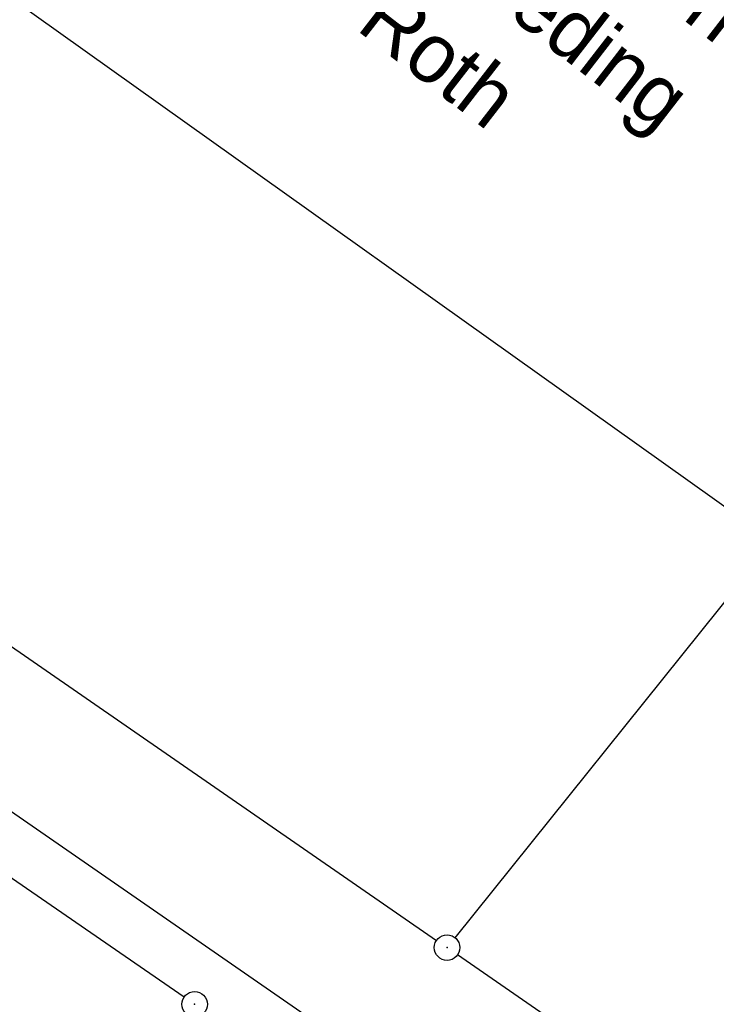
# Model space of a CAD drawing. Extents: x 448814 to 449970, y 436659 to 437685.
# Tile 6 of 132: x 449151 to 449192, y 437192 to 437250. Entities that reach past the tile are written whole.
import ezdxf

# ---------------------------------------------------------------- set-up
doc = ezdxf.new("R2010")
doc.units = 0
doc.header["$LTSCALE"] = 2
doc.header["$MEASUREMENT"] = 0
doc.linetypes.add('AUSGEZOGEN', pattern=[0])
doc.layers.get('0').update_dxf_attribs({"linetype": 'AUSGEZOGEN'})
for name, color, linetype in [('213_GRENZL', 8, 'AUSGEZOGEN'), ('213_GRENZP', 8, 'AUSGEZOGEN'), ('FBRTOP', 250, 'AUSGEZOGEN'), ('SCHRIFT', 7, 'AUSGEZOGEN'), ('STROMLTG', 4, 'AUSGEZOGEN')]:
    doc.layers.add(name, color=color, linetype=linetype)
doc.styles.add('UNIR-H', font='unir_h.shx', dxfattribs={"width": 0.8})

# ---------------------------------------------------------------- blocks, each defined once
blk = doc.blocks.new('GST')
at = {"color": 0}
blk.add_circle((0, 0), 0.75, dxfattribs=at)
blk.add_point((0, 0), dxfattribs=at)

msp = doc.modelspace()

# ---------------------------------------------------------------- linework, layer by layer
at = {"layer": '213_GRENZL'}
for p, q in [((449176.762, 437195.758), (449213.383, 437241.379)), ((449115.58, 437237.127), (449175.676, 437195.6)), ((449115.48, 437227.497), (449238.281, 437142.588)), ((449160.815, 437192.259), (449122.101, 437218.899)), ((449239.005, 437151.84), (449176.91, 437194.747))]:
    msp.add_line(p, q, dxfattribs=at)
at = {"layer": 'FBRTOP'}
msp.add_lwpolyline([(448968.071, 437551.847, -0.000001), (448991.973, 437533.398, 0.000001), (449021.658, 437510.484, 0), (449059.524, 437481.257, 0), (449100.819, 437449.382, 0.000002), (449140.4, 437418.831, -0.000003), (449179.981, 437388.28, -0.000004), (449219.562, 437357.729, 0.000004), (449259.142, 437327.177), (449338.303, 437266.075), (449437.255, 437189.697), (449516.416, 437128.595), (449635.158, 437036.942), (449660.728, 437017.161, -0.000002)], format="xyb", dxfattribs=at)
at = {"layer": 'FBRTOP', "const_width": 0.5}
for points in [[(448966.251, 437549.488, -0.000001), (448990.152, 437531.039), (449019.838, 437508.125), (449057.703, 437478.898), (449098.999, 437447.023, 0.000002), (449138.58, 437416.472, -0.000003), (449178.161, 437385.922, -0.000004), (449217.741, 437355.37, 0.000004), (449257.322, 437324.818), (449336.483, 437263.716), (449435.435, 437187.338), (449514.596, 437126.236), (449633.336, 437034.585), (449658.907, 437014.802)], [(448958.906, 437539.973, -0.000001), (448982.808, 437521.524, 0.000001), (449012.493, 437498.61, 0), (449050.358, 437469.383, 0), (449091.654, 437437.508, 0.000002), (449131.235, 437406.957, -0.000003), (449170.816, 437376.406, -0.000004), (449210.397, 437345.855, 0.000004), (449249.977, 437315.303), (449329.138, 437254.201), (449428.09, 437177.823), (449507.251, 437116.721), (449574.419, 437064.876)], [(448965.933, 437529.496, -0.000001), (448980.363, 437518.357, 0.000001), (449010.049, 437495.444, 0.000001), (449047.914, 437466.217, 0.000001), (449089.21, 437434.342, 0.000002), (449128.791, 437403.791, -0.000003), (449168.372, 437373.24, -0.000004), (449207.952, 437342.688, 0.000004), (449247.533, 437312.137), (449326.694, 437251.035), (449425.646, 437174.657), (449504.807, 437113.555), (449571.965, 437061.718)]]:
    msp.add_lwpolyline(points, format="xyb", dxfattribs=at)
at = {"layer": 'STROMLTG', "flags": 128}
msp.add_lwpolyline([(449808.657, 436783.328), (449699.476, 436860.623), (449444.3, 437041.877), (449195.395, 437219.161), (448919.454, 437415.951), (448883.121, 437441.787)], dxfattribs=at)

# ---------------------------------------------------------------- block references
at = {"layer": '213_GRENZP', "rotation": 322.3369117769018}
for p in [(449176.293, 437195.173), (449161.433, 437191.834)]:
    msp.add_blockref('GST', p, dxfattribs=at)

# ---------------------------------------------------------------- texts
at = {"layer": 'SCHRIFT', "style": 'UNIR-H'}
for s, p in [('Gemarkung: Großhöbing', (449160.255, 437272.978)), ('Gemeinde: Greding', (449156.506, 437268.134)), ('Landkreis: Roth', (449152.758, 437263.29))]:
    msp.add_text(s, height=3.5, rotation=322.26407, dxfattribs=at).set_placement(p)

doc.saveas('drawing.dxf')
